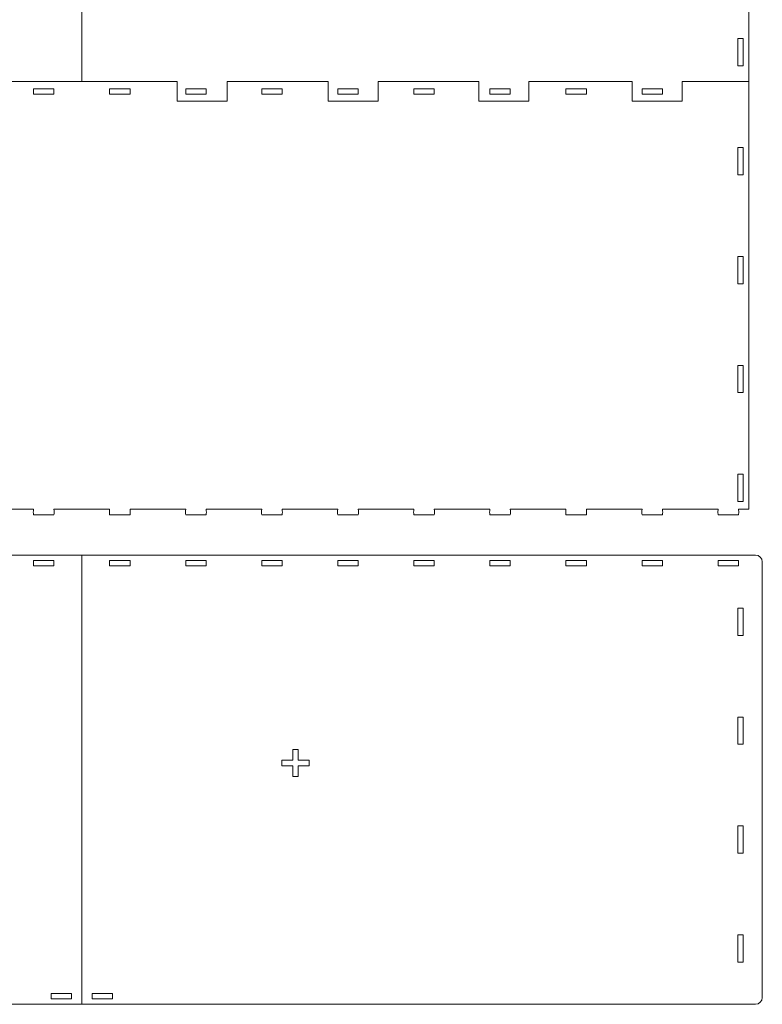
# Model space of a CAD drawing. Header units: centimetres. Extents: x -132 to 124, y -95 to 91.
# Tile 36 of 56: x -17 to 14, y -8 to 32. Entities that reach past the tile are written whole.
import ezdxf

# ---------------------------------------------------------------- set-up
doc = ezdxf.new("R2010")
doc.units = ezdxf.units.CM
doc.header["$MEASUREMENT"] = 0
doc.layers.add('Layer 1', color=7, linetype='Continuous')

msp = doc.modelspace()

# ---------------------------------------------------------------- linework, layer by layer
at = {"layer": 'Layer 1', "lineweight": 15}
for points, knots in [([(-17.33781, 45.74833), (-17.33781, 45.74833), (-18.05783, 45.74833), (-18.05783, 45.74833), (-18.05783, 45.74833), (-18.05783, 45.74833), (-18.05783, 46.5669), (-18.05783, 46.5669), (-18.05783, 46.5669), (-18.05783, 46.5669), (-20.12647, 46.5669), (-20.12647, 46.5669), (-20.12647, 46.5669), (-20.12647, 46.5669), (-20.12647, 45.74833), (-20.12647, 45.74833), (-20.12647, 45.74833), (-20.12647, 45.74833), (-24.30851, 45.74833), (-24.30851, 45.74833), (-24.30851, 45.74833), (-24.30851, 45.74833), (-24.30851, 46.5669), (-24.30851, 46.5669), (-24.30851, 46.5669), (-24.30851, 46.5669), (-26.37716, 46.5669), (-26.37716, 46.5669), (-26.37716, 46.5669), (-26.37716, 46.5669), (-26.37716, 45.74833), (-26.37716, 45.74833), (-26.37716, 45.74833), (-26.37716, 45.74833), (-30.5296, 45.74833), (-30.5296, 45.74833), (-30.5296, 45.74833), (-30.5296, 45.74833), (-30.5296, 46.5669), (-30.5296, 46.5669), (-30.5296, 46.5669), (-30.5296, 46.5669), (-32.59824, 46.5669), (-32.59824, 46.5669), (-32.59824, 46.5669), (-32.59824, 46.5669), (-32.59824, 45.74833), (-32.59824, 45.74833), (-32.59824, 45.74833), (-32.59824, 45.74833), (-36.86961, 45.74833), (-36.86961, 45.74833), (-36.86961, 45.74833), (-36.86961, 45.74833), (-36.86961, 46.5669), (-36.86961, 46.5669), (-36.86961, 46.5669), (-36.86961, 46.5669), (-38.93842, 46.5669), (-38.93842, 46.5669), (-38.93842, 46.5669), (-38.93842, 46.5669), (-38.93842, 45.74833), (-38.93842, 45.74833), (-38.93842, 45.74833), (-38.93842, 45.74833), (-41.68547, 45.74833), (-41.68547, 45.74833), (-41.68547, 45.74833), (-41.68547, 45.74833), (-41.68547, 29.67489), (-41.68547, 29.67489), (-41.68547, 29.67489), (-41.68547, 29.67489), (-38.93842, 29.67489), (-38.93842, 29.67489), (-38.93842, 29.67489), (-38.93842, 29.67489), (-38.93842, 28.85632), (-38.93842, 28.85632), (-38.93842, 28.85632), (-38.93842, 28.85632), (-36.86961, 28.85632), (-36.86961, 28.85632), (-36.86961, 28.85632), (-36.86961, 28.85632), (-36.86961, 29.67489), (-36.86961, 29.67489), (-36.86961, 29.67489), (-36.86961, 29.67489), (-32.59824, 29.67489), (-32.59824, 29.67489), (-32.59824, 29.67489), (-32.59824, 29.67489), (-32.59824, 28.85632), (-32.59824, 28.85632), (-32.59824, 28.85632), (-32.59824, 28.85632), (-30.5296, 28.85632), (-30.5296, 28.85632), (-30.5296, 28.85632), (-30.5296, 28.85632), (-30.5296, 29.67489), (-30.5296, 29.67489), (-30.5296, 29.67489), (-30.5296, 29.67489), (-26.37716, 29.67489), (-26.37716, 29.67489), (-26.37716, 29.67489), (-26.37716, 29.67489), (-26.37716, 28.85632), (-26.37716, 28.85632), (-26.37716, 28.85632), (-26.37716, 28.85632), (-24.30851, 28.85632), (-24.30851, 28.85632), (-24.30851, 28.85632), (-24.30851, 28.85632), (-24.30851, 29.67489), (-24.30851, 29.67489), (-24.30851, 29.67489), (-24.30851, 29.67489), (-20.12647, 29.67489), (-20.12647, 29.67489), (-20.12647, 29.67489), (-20.12647, 29.67489), (-20.12647, 28.85632), (-20.12647, 28.85632), (-20.12647, 28.85632), (-20.12647, 28.85632), (-18.05783, 28.85632), (-18.05783, 28.85632), (-18.05783, 28.85632), (-18.05783, 28.85632), (-18.05783, 29.67489), (-18.05783, 29.67489), (-18.05783, 29.67489), (-18.05783, 29.67489), (-14.12305, 29.67489), (-14.12305, 29.67489), (-14.12305, 29.67489), (-14.12305, 29.67489), (-14.12305, 45.74833), (-14.12305, 45.74833), (-14.12305, 45.74833), (-14.12305, 45.74833), (-17.33781, 45.74833), (-17.33781, 45.74833)], [0, 0, 0, 0, 0.02631579, 0.02631579, 0.02631579, 0.02631579, 0.05263158, 0.05263158, 0.05263158, 0.05263158, 0.07894737, 0.07894737, 0.07894737, 0.07894737, 0.10526316, 0.10526316, 0.10526316, 0.10526316, 0.13157895, 0.13157895, 0.13157895, 0.13157895, 0.15789474, 0.15789474, 0.15789474, 0.15789474, 0.18421053, 0.18421053, 0.18421053, 0.18421053, 0.21052632, 0.21052632, 0.21052632, 0.21052632, 0.23684211, 0.23684211, 0.23684211, 0.23684211, 0.26315789, 0.26315789, 0.26315789, 0.26315789, 0.28947368, 0.28947368, 0.28947368, 0.28947368, 0.31578947, 0.31578947, 0.31578947, 0.31578947, 0.34210526, 0.34210526, 0.34210526, 0.34210526, 0.36842105, 0.36842105, 0.36842105, 0.36842105, 0.39473684, 0.39473684, 0.39473684, 0.39473684, 0.42105263, 0.42105263, 0.42105263, 0.42105263, 0.44736842, 0.44736842, 0.44736842, 0.44736842, 0.47368421, 0.47368421, 0.47368421, 0.47368421, 0.5, 0.5, 0.5, 0.5, 0.52631579, 0.52631579, 0.52631579, 0.52631579, 0.55263158, 0.55263158, 0.55263158, 0.55263158, 0.57894737, 0.57894737, 0.57894737, 0.57894737, 0.60526316, 0.60526316, 0.60526316, 0.60526316, 0.63157895, 0.63157895, 0.63157895, 0.63157895, 0.65789474, 0.65789474, 0.65789474, 0.65789474, 0.68421053, 0.68421053, 0.68421053, 0.68421053, 0.71052632, 0.71052632, 0.71052632, 0.71052632, 0.73684211, 0.73684211, 0.73684211, 0.73684211, 0.76315789, 0.76315789, 0.76315789, 0.76315789, 0.78947368, 0.78947368, 0.78947368, 0.78947368, 0.81578947, 0.81578947, 0.81578947, 0.81578947, 0.84210526, 0.84210526, 0.84210526, 0.84210526, 0.86842105, 0.86842105, 0.86842105, 0.86842105, 0.89473684, 0.89473684, 0.89473684, 0.89473684, 0.92105263, 0.92105263, 0.92105263, 0.92105263, 0.94736842, 0.94736842, 0.94736842, 0.94736842, 1, 1, 1, 1]), ([(-14.12305, 29.67489), (-14.12305, 29.67489), (-14.12305, 45.74833), (-14.12305, 45.74833), (-14.12305, 45.74833), (-14.12305, 45.74833), (-10.18828, 45.74833), (-10.18828, 45.74833), (-10.18828, 45.74833), (-10.18828, 45.74833), (-10.18828, 46.5669), (-10.18828, 46.5669), (-10.18828, 46.5669), (-10.18828, 46.5669), (-8.11963, 46.5669), (-8.11963, 46.5669), (-8.11963, 46.5669), (-8.11963, 46.5669), (-8.11963, 45.74833), (-8.11963, 45.74833), (-8.11963, 45.74833), (-8.11963, 45.74833), (-3.93742, 45.74833), (-3.93742, 45.74833), (-3.93742, 45.74833), (-3.93742, 45.74833), (-3.93742, 46.5669), (-3.93742, 46.5669), (-3.93742, 46.5669), (-3.93742, 46.5669), (-1.86878, 46.5669), (-1.86878, 46.5669), (-1.86878, 46.5669), (-1.86878, 46.5669), (-1.86878, 45.74833), (-1.86878, 45.74833), (-1.86878, 45.74833), (-1.86878, 45.74833), (2.28366, 45.74833), (2.28366, 45.74833), (2.28366, 45.74833), (2.28366, 45.74833), (2.28366, 46.5669), (2.28366, 46.5669), (2.28366, 46.5669), (2.28366, 46.5669), (4.35231, 46.5669), (4.35231, 46.5669), (4.35231, 46.5669), (4.35231, 46.5669), (4.35231, 45.74833), (4.35231, 45.74833), (4.35231, 45.74833), (4.35231, 45.74833), (8.62367, 45.74833), (8.62367, 45.74833), (8.62367, 45.74833), (8.62367, 45.74833), (8.62367, 46.5669), (8.62367, 46.5669), (8.62367, 46.5669), (8.62367, 46.5669), (10.69232, 46.5669), (10.69232, 46.5669), (10.69232, 46.5669), (10.69232, 46.5669), (10.69232, 45.74833), (10.69232, 45.74833), (10.69232, 45.74833), (10.69232, 45.74833), (13.43936, 45.74833), (13.43936, 45.74833), (13.43936, 45.74833), (13.43936, 45.74833), (13.43936, 29.67489), (13.43936, 29.67489), (13.43936, 29.67489), (13.43936, 29.67489), (10.69232, 29.67489), (10.69232, 29.67489), (10.69232, 29.67489), (10.69232, 29.67489), (10.69232, 28.85632), (10.69232, 28.85632), (10.69232, 28.85632), (10.69232, 28.85632), (8.62367, 28.85632), (8.62367, 28.85632), (8.62367, 28.85632), (8.62367, 28.85632), (8.62367, 29.67489), (8.62367, 29.67489), (8.62367, 29.67489), (8.62367, 29.67489), (4.35231, 29.67489), (4.35231, 29.67489), (4.35231, 29.67489), (4.35231, 29.67489), (4.35231, 28.85632), (4.35231, 28.85632), (4.35231, 28.85632), (4.35231, 28.85632), (2.28366, 28.85632), (2.28366, 28.85632), (2.28366, 28.85632), (2.28366, 28.85632), (2.28366, 29.67489), (2.28366, 29.67489), (2.28366, 29.67489), (2.28366, 29.67489), (-1.86878, 29.67489), (-1.86878, 29.67489), (-1.86878, 29.67489), (-1.86878, 29.67489), (-1.86878, 28.85632), (-1.86878, 28.85632), (-1.86878, 28.85632), (-1.86878, 28.85632), (-3.93742, 28.85632), (-3.93742, 28.85632), (-3.93742, 28.85632), (-3.93742, 28.85632), (-3.93742, 29.67489), (-3.93742, 29.67489), (-3.93742, 29.67489), (-3.93742, 29.67489), (-8.11963, 29.67489), (-8.11963, 29.67489), (-8.11963, 29.67489), (-8.11963, 29.67489), (-8.11963, 28.85632), (-8.11963, 28.85632), (-8.11963, 28.85632), (-8.11963, 28.85632), (-10.18828, 28.85632), (-10.18828, 28.85632), (-10.18828, 28.85632), (-10.18828, 28.85632), (-10.18828, 29.67489), (-10.18828, 29.67489), (-10.18828, 29.67489), (-10.18828, 29.67489), (-14.12305, 29.67489), (-14.12305, 29.67489)], [0, 0, 0, 0, 0.02702703, 0.02702703, 0.02702703, 0.02702703, 0.05405405, 0.05405405, 0.05405405, 0.05405405, 0.08108108, 0.08108108, 0.08108108, 0.08108108, 0.10810811, 0.10810811, 0.10810811, 0.10810811, 0.13513514, 0.13513514, 0.13513514, 0.13513514, 0.16216216, 0.16216216, 0.16216216, 0.16216216, 0.18918919, 0.18918919, 0.18918919, 0.18918919, 0.21621622, 0.21621622, 0.21621622, 0.21621622, 0.24324324, 0.24324324, 0.24324324, 0.24324324, 0.27027027, 0.27027027, 0.27027027, 0.27027027, 0.2972973, 0.2972973, 0.2972973, 0.2972973, 0.32432432, 0.32432432, 0.32432432, 0.32432432, 0.35135135, 0.35135135, 0.35135135, 0.35135135, 0.37837838, 0.37837838, 0.37837838, 0.37837838, 0.40540541, 0.40540541, 0.40540541, 0.40540541, 0.43243243, 0.43243243, 0.43243243, 0.43243243, 0.45945946, 0.45945946, 0.45945946, 0.45945946, 0.48648649, 0.48648649, 0.48648649, 0.48648649, 0.51351351, 0.51351351, 0.51351351, 0.51351351, 0.54054054, 0.54054054, 0.54054054, 0.54054054, 0.56756757, 0.56756757, 0.56756757, 0.56756757, 0.59459459, 0.59459459, 0.59459459, 0.59459459, 0.62162162, 0.62162162, 0.62162162, 0.62162162, 0.64864865, 0.64864865, 0.64864865, 0.64864865, 0.67567568, 0.67567568, 0.67567568, 0.67567568, 0.7027027, 0.7027027, 0.7027027, 0.7027027, 0.72972973, 0.72972973, 0.72972973, 0.72972973, 0.75675676, 0.75675676, 0.75675676, 0.75675676, 0.78378378, 0.78378378, 0.78378378, 0.78378378, 0.81081081, 0.81081081, 0.81081081, 0.81081081, 0.83783784, 0.83783784, 0.83783784, 0.83783784, 0.86486486, 0.86486486, 0.86486486, 0.86486486, 0.89189189, 0.89189189, 0.89189189, 0.89189189, 0.91891892, 0.91891892, 0.91891892, 0.91891892, 0.94594595, 0.94594595, 0.94594595, 0.94594595, 1, 1, 1, 1]), ([(12.98942, 30.31551), (12.98942, 30.31551), (13.21442, 30.31551), (13.21442, 30.31551), (13.21442, 30.31551), (13.21442, 30.31551), (13.21442, 31.44054), (13.21442, 31.44054), (13.21442, 31.44054), (13.21442, 31.44054), (12.98942, 31.44054), (12.98942, 31.44054), (12.98942, 31.44054), (12.98942, 31.44054), (12.98942, 30.31551), (12.98942, 30.31551)], [0, 0, 0, 0, 0.2, 0.2, 0.2, 0.2, 0.4, 0.4, 0.4, 0.4, 0.6, 0.6, 0.6, 0.6, 1, 1, 1, 1]), ([(13.43936, 29.67489), (13.43936, 29.67489), (10.69232, 29.67489), (10.69232, 29.67489), (10.69232, 29.67489), (10.69232, 29.67489), (10.69232, 28.85632), (10.69232, 28.85632), (10.69232, 28.85632), (10.69232, 28.85632), (8.62367, 28.85632), (8.62367, 28.85632), (8.62367, 28.85632), (8.62367, 28.85632), (8.62367, 29.67489), (8.62367, 29.67489), (8.62367, 29.67489), (8.62367, 29.67489), (4.35231, 29.67489), (4.35231, 29.67489), (4.35231, 29.67489), (4.35231, 29.67489), (4.35231, 28.85632), (4.35231, 28.85632), (4.35231, 28.85632), (4.35231, 28.85632), (2.28366, 28.85632), (2.28366, 28.85632), (2.28366, 28.85632), (2.28366, 28.85632), (2.28366, 29.67489), (2.28366, 29.67489), (2.28366, 29.67489), (2.28366, 29.67489), (-1.86878, 29.67489), (-1.86878, 29.67489), (-1.86878, 29.67489), (-1.86878, 29.67489), (-1.86878, 28.85632), (-1.86878, 28.85632), (-1.86878, 28.85632), (-1.86878, 28.85632), (-3.93742, 28.85632), (-3.93742, 28.85632), (-3.93742, 28.85632), (-3.93742, 28.85632), (-3.93742, 29.67489), (-3.93742, 29.67489), (-3.93742, 29.67489), (-3.93742, 29.67489), (-8.11963, 29.67489), (-8.11963, 29.67489), (-8.11963, 29.67489), (-8.11963, 29.67489), (-8.11963, 28.85632), (-8.11963, 28.85632), (-8.11963, 28.85632), (-8.11963, 28.85632), (-10.18828, 28.85632), (-10.18828, 28.85632), (-10.18828, 28.85632), (-10.18828, 28.85632), (-10.18828, 29.67489), (-10.18828, 29.67489), (-10.18828, 29.67489), (-10.18828, 29.67489), (-17.33781, 29.67489), (-17.33781, 29.67489), (-17.33781, 29.67489), (-17.33781, 29.67489), (-17.33781, 11.99182), (-17.33781, 11.99182), (-17.33781, 11.99182), (-17.33781, 11.99182), (-16.11647, 11.99182), (-16.11647, 11.99182)], [0, 0, 0, 0, 0.05, 0.05, 0.05, 0.05, 0.1, 0.1, 0.1, 0.1, 0.15, 0.15, 0.15, 0.15, 0.2, 0.2, 0.2, 0.2, 0.25, 0.25, 0.25, 0.25, 0.3, 0.3, 0.3, 0.3, 0.35, 0.35, 0.35, 0.35, 0.4, 0.4, 0.4, 0.4, 0.45, 0.45, 0.45, 0.45, 0.5, 0.5, 0.5, 0.5, 0.55, 0.55, 0.55, 0.55, 0.6, 0.6, 0.6, 0.6, 0.65, 0.65, 0.65, 0.65, 0.7, 0.7, 0.7, 0.7, 0.75, 0.75, 0.75, 0.75, 0.8, 0.8, 0.8, 0.8, 0.85, 0.85, 0.85, 0.85, 0.9, 0.9, 0.9, 0.9, 1, 1, 1, 1]), ([(-16.11647, 29.37295), (-15.83526, 29.37295), (-15.55404, 29.37295), (-15.27282, 29.37295), (-15.27282, 29.37295), (-15.27282, 29.29808), (-15.27282, 29.22303), (-15.27282, 29.14798), (-15.27282, 29.14798), (-15.55404, 29.14798), (-15.83526, 29.14798), (-16.11647, 29.14798), (-16.11647, 29.14798), (-16.11647, 29.22303), (-16.11647, 29.29808), (-16.11647, 29.37295)], [0, 0, 0, 0, 0.2, 0.2, 0.2, 0.2, 0.4, 0.4, 0.4, 0.4, 0.6, 0.6, 0.6, 0.6, 1, 1, 1, 1]), ([(-12.97328, 29.37295), (-12.69207, 29.37295), (-12.41068, 29.37295), (-12.12946, 29.37295), (-12.12946, 29.37295), (-12.12946, 29.29808), (-12.12946, 29.22303), (-12.12946, 29.14798), (-12.12946, 29.14798), (-12.41068, 29.14798), (-12.69207, 29.14798), (-12.97328, 29.14798), (-12.97328, 29.14798), (-12.97328, 29.22303), (-12.97328, 29.29808), (-12.97328, 29.37295)], [0, 0, 0, 0, 0.2, 0.2, 0.2, 0.2, 0.4, 0.4, 0.4, 0.4, 0.6, 0.6, 0.6, 0.6, 1, 1, 1, 1]), ([(-9.82975, 29.37295), (-9.54853, 29.37295), (-9.26731, 29.37295), (-8.9861, 29.37295), (-8.9861, 29.37295), (-8.9861, 29.29808), (-8.9861, 29.22303), (-8.9861, 29.14798), (-8.9861, 29.14798), (-9.26731, 29.14798), (-9.54853, 29.14798), (-9.82975, 29.14798), (-9.82975, 29.14798), (-9.82975, 29.22303), (-9.82975, 29.29808), (-9.82975, 29.37295)], [0, 0, 0, 0, 0.2, 0.2, 0.2, 0.2, 0.4, 0.4, 0.4, 0.4, 0.6, 0.6, 0.6, 0.6, 1, 1, 1, 1]), ([(-6.68656, 29.37295), (-6.40517, 29.37295), (-6.12395, 29.37295), (-5.84273, 29.37295), (-5.84273, 29.37295), (-5.84273, 29.29808), (-5.84273, 29.22303), (-5.84273, 29.14798), (-5.84273, 29.14798), (-6.12395, 29.14798), (-6.40517, 29.14798), (-6.68656, 29.14798), (-6.68656, 29.14798), (-6.68656, 29.22303), (-6.68656, 29.29808), (-6.68656, 29.37295)], [0, 0, 0, 0, 0.2, 0.2, 0.2, 0.2, 0.4, 0.4, 0.4, 0.4, 0.6, 0.6, 0.6, 0.6, 1, 1, 1, 1]), ([(-3.54302, 29.37295), (-3.2618, 29.37295), (-2.98058, 29.37295), (-2.69919, 29.37295), (-2.69919, 29.37295), (-2.69919, 29.29808), (-2.69919, 29.22303), (-2.69919, 29.14798), (-2.69919, 29.14798), (-2.98058, 29.14798), (-3.2618, 29.14798), (-3.54302, 29.14798), (-3.54302, 29.14798), (-3.54302, 29.22303), (-3.54302, 29.29808), (-3.54302, 29.37295)], [0, 0, 0, 0, 0.2, 0.2, 0.2, 0.2, 0.4, 0.4, 0.4, 0.4, 0.6, 0.6, 0.6, 0.6, 1, 1, 1, 1]), ([(-0.39965, 29.37295), (-0.11844, 29.37295), (0.16278, 29.37295), (0.444, 29.37295), (0.444, 29.37295), (0.444, 29.29808), (0.444, 29.22303), (0.444, 29.14798), (0.444, 29.14798), (0.16278, 29.14798), (-0.11844, 29.14798), (-0.39965, 29.14798), (-0.39965, 29.14798), (-0.39965, 29.22303), (-0.39965, 29.29808), (-0.39965, 29.37295)], [0, 0, 0, 0, 0.2, 0.2, 0.2, 0.2, 0.4, 0.4, 0.4, 0.4, 0.6, 0.6, 0.6, 0.6, 1, 1, 1, 1]), ([(2.74371, 29.37295), (3.02493, 29.37295), (3.30614, 29.37295), (3.58736, 29.37295), (3.58736, 29.37295), (3.58736, 29.29808), (3.58736, 29.22303), (3.58736, 29.14798), (3.58736, 29.14798), (3.30614, 29.14798), (3.02493, 29.14798), (2.74371, 29.14798), (2.74371, 29.14798), (2.74371, 29.22303), (2.74371, 29.29808), (2.74371, 29.37295)], [0, 0, 0, 0, 0.2, 0.2, 0.2, 0.2, 0.4, 0.4, 0.4, 0.4, 0.6, 0.6, 0.6, 0.6, 1, 1, 1, 1]), ([(5.88707, 29.37295), (6.16846, 29.37295), (6.44968, 29.37295), (6.7309, 29.37295), (6.7309, 29.37295), (6.7309, 29.29808), (6.7309, 29.22303), (6.7309, 29.14798), (6.7309, 29.14798), (6.44968, 29.14798), (6.16846, 29.14798), (5.88707, 29.14798), (5.88707, 29.14798), (5.88707, 29.22303), (5.88707, 29.29808), (5.88707, 29.37295)], [0, 0, 0, 0, 0.2, 0.2, 0.2, 0.2, 0.4, 0.4, 0.4, 0.4, 0.6, 0.6, 0.6, 0.6, 1, 1, 1, 1]), ([(9.03044, 29.37295), (9.31165, 29.37295), (9.59305, 29.37295), (9.87426, 29.37295), (9.87426, 29.37295), (9.87426, 29.29808), (9.87426, 29.22303), (9.87426, 29.14798), (9.87426, 29.14798), (9.59305, 29.14798), (9.31165, 29.14798), (9.03044, 29.14798), (9.03044, 29.14798), (9.03044, 29.22303), (9.03044, 29.29808), (9.03044, 29.37295)], [0, 0, 0, 0, 0.2, 0.2, 0.2, 0.2, 0.4, 0.4, 0.4, 0.4, 0.6, 0.6, 0.6, 0.6, 1, 1, 1, 1]), ([(9.87426, 11.99182), (9.87426, 11.99182), (12.1738, 11.99182), (12.1738, 11.99182), (12.1738, 11.99182), (12.1738, 11.99182), (12.16266, 11.87933), (12.16266, 11.87933), (12.16266, 11.87933), (12.16266, 11.87933), (12.1738, 11.76667), (12.1738, 11.76667), (12.1738, 11.76667), (12.1738, 11.76667), (13.01763, 11.76667), (13.01763, 11.76667), (13.01763, 11.76667), (13.01763, 11.76667), (13.02877, 11.87933), (13.02877, 11.87933), (13.02877, 11.87933), (13.02877, 11.87933), (13.01763, 11.99182), (13.01763, 11.99182), (13.01763, 11.99182), (13.01763, 11.99182), (13.43936, 11.99182), (13.43936, 11.99182), (13.43936, 11.99182), (13.43936, 11.99182), (13.43936, 29.67489), (13.43936, 29.67489)], [0, 0, 0, 0, 0.11111111, 0.11111111, 0.11111111, 0.11111111, 0.22222222, 0.22222222, 0.22222222, 0.22222222, 0.33333333, 0.33333333, 0.33333333, 0.33333333, 0.44444444, 0.44444444, 0.44444444, 0.44444444, 0.55555556, 0.55555556, 0.55555556, 0.55555556, 0.66666667, 0.66666667, 0.66666667, 0.66666667, 0.77777778, 0.77777778, 0.77777778, 0.77777778, 1, 1, 1, 1]), ([(12.98942, 25.81551), (12.98942, 25.81551), (13.21442, 25.81551), (13.21442, 25.81551), (13.21442, 25.81551), (13.21442, 25.81551), (13.21442, 26.94048), (13.21442, 26.94048), (13.21442, 26.94048), (13.21442, 26.94048), (12.98942, 26.94048), (12.98942, 26.94048), (12.98942, 26.94048), (12.98942, 26.94048), (12.98942, 25.81551), (12.98942, 25.81551)], [0, 0, 0, 0, 0.2, 0.2, 0.2, 0.2, 0.4, 0.4, 0.4, 0.4, 0.6, 0.6, 0.6, 0.6, 1, 1, 1, 1]), ([(12.98942, 21.31552), (12.98942, 21.31552), (13.21442, 21.31552), (13.21442, 21.31552), (13.21442, 21.31552), (13.21442, 21.31552), (13.21442, 22.44048), (13.21442, 22.44048), (13.21442, 22.44048), (13.21442, 22.44048), (12.98942, 22.44048), (12.98942, 22.44048), (12.98942, 22.44048), (12.98942, 22.44048), (12.98942, 21.31552), (12.98942, 21.31552)], [0, 0, 0, 0, 0.2, 0.2, 0.2, 0.2, 0.4, 0.4, 0.4, 0.4, 0.6, 0.6, 0.6, 0.6, 1, 1, 1, 1]), ([(12.98942, 16.81534), (12.98942, 16.81534), (13.21442, 16.81534), (13.21442, 16.81534), (13.21442, 16.81534), (13.21442, 16.81534), (13.21442, 17.94044), (13.21442, 17.94044), (13.21442, 17.94044), (13.21442, 17.94044), (12.98942, 17.94044), (12.98942, 17.94044), (12.98942, 17.94044), (12.98942, 17.94044), (12.98942, 16.81534), (12.98942, 16.81534)], [0, 0, 0, 0, 0.2, 0.2, 0.2, 0.2, 0.4, 0.4, 0.4, 0.4, 0.6, 0.6, 0.6, 0.6, 1, 1, 1, 1]), ([(12.98942, 12.31552), (12.98942, 12.31552), (13.21442, 12.31552), (13.21442, 12.31552), (13.21442, 12.31552), (13.21442, 12.31552), (13.21442, 13.44055), (13.21442, 13.44055), (13.21442, 13.44055), (13.21442, 13.44055), (12.98942, 13.44055), (12.98942, 13.44055), (12.98942, 13.44055), (12.98942, 13.44055), (12.98942, 12.31552), (12.98942, 12.31552)], [0, 0, 0, 0, 0.2, 0.2, 0.2, 0.2, 0.4, 0.4, 0.4, 0.4, 0.6, 0.6, 0.6, 0.6, 1, 1, 1, 1]), ([(-16.11647, 11.99182), (-16.12031, 11.9542), (-16.12414, 11.91677), (-16.12797, 11.87933), (-16.12797, 11.87933), (-16.12414, 11.84172), (-16.12031, 11.80428), (-16.11647, 11.76667), (-16.11647, 11.76667), (-15.97595, 11.76667), (-15.83526, 11.76667), (-15.69474, 11.76667), (-15.69474, 11.76667), (-15.55404, 11.76667), (-15.41352, 11.76667), (-15.27282, 11.76667), (-15.27282, 11.76667), (-15.26917, 11.80428), (-15.26534, 11.84172), (-15.26168, 11.87933), (-15.26168, 11.87933), (-15.26534, 11.91677), (-15.26917, 11.9542), (-15.27282, 11.99182)], [0, 0, 0, 0, 0.14285714, 0.14285714, 0.14285714, 0.14285714, 0.28571429, 0.28571429, 0.28571429, 0.28571429, 0.42857143, 0.42857143, 0.42857143, 0.42857143, 0.57142857, 0.57142857, 0.57142857, 0.57142857, 0.71428571, 0.71428571, 0.71428571, 0.71428571, 1, 1, 1, 1]), ([(-12.97328, 11.99182), (-12.97694, 11.9542), (-12.98077, 11.91677), (-12.98443, 11.87933), (-12.98443, 11.87933), (-12.98077, 11.84172), (-12.97694, 11.80428), (-12.97328, 11.76667), (-12.97328, 11.76667), (-12.83259, 11.76667), (-12.69207, 11.76667), (-12.55137, 11.76667), (-12.55137, 11.76667), (-12.41068, 11.76667), (-12.26998, 11.76667), (-12.12946, 11.76667), (-12.12946, 11.76667), (-12.1258, 11.80428), (-12.12197, 11.84172), (-12.11814, 11.87933), (-12.11814, 11.87933), (-12.12197, 11.91677), (-12.1258, 11.9542), (-12.12946, 11.99182)], [0, 0, 0, 0, 0.14285714, 0.14285714, 0.14285714, 0.14285714, 0.28571429, 0.28571429, 0.28571429, 0.28571429, 0.42857143, 0.42857143, 0.42857143, 0.42857143, 0.57142857, 0.57142857, 0.57142857, 0.57142857, 0.71428571, 0.71428571, 0.71428571, 0.71428571, 1, 1, 1, 1]), ([(-9.82975, 11.99182), (-9.83358, 11.9542), (-9.83741, 11.91677), (-9.84106, 11.87933), (-9.84106, 11.87933), (-9.83741, 11.84172), (-9.83358, 11.80428), (-9.82975, 11.76667), (-9.82975, 11.76667), (-9.68923, 11.76667), (-9.54853, 11.76667), (-9.40801, 11.76667), (-9.40801, 11.76667), (-9.26731, 11.76667), (-9.12679, 11.76667), (-8.9861, 11.76667), (-8.9861, 11.76667), (-8.98226, 11.80428), (-8.97861, 11.84172), (-8.97495, 11.87933), (-8.97495, 11.87933), (-8.97861, 11.91677), (-8.98226, 11.9542), (-8.9861, 11.99182)], [0, 0, 0, 0, 0.14285714, 0.14285714, 0.14285714, 0.14285714, 0.28571429, 0.28571429, 0.28571429, 0.28571429, 0.42857143, 0.42857143, 0.42857143, 0.42857143, 0.57142857, 0.57142857, 0.57142857, 0.57142857, 0.71428571, 0.71428571, 0.71428571, 0.71428571, 1, 1, 1, 1]), ([(-6.68656, 11.99182), (-6.69021, 11.9542), (-6.69387, 11.91677), (-6.6977, 11.87933), (-6.6977, 11.87933), (-6.69387, 11.84172), (-6.69021, 11.80428), (-6.68656, 11.76667), (-6.68656, 11.76667), (-6.54586, 11.76667), (-6.40517, 11.76667), (-6.26447, 11.76667), (-6.26447, 11.76667), (-6.12395, 11.76667), (-5.98325, 11.76667), (-5.84273, 11.76667), (-5.84273, 11.76667), (-5.8389, 11.80428), (-5.83507, 11.84172), (-5.83141, 11.87933), (-5.83141, 11.87933), (-5.83507, 11.91677), (-5.8389, 11.9542), (-5.84273, 11.99182)], [0, 0, 0, 0, 0.14285714, 0.14285714, 0.14285714, 0.14285714, 0.28571429, 0.28571429, 0.28571429, 0.28571429, 0.42857143, 0.42857143, 0.42857143, 0.42857143, 0.57142857, 0.57142857, 0.57142857, 0.57142857, 0.71428571, 0.71428571, 0.71428571, 0.71428571, 1, 1, 1, 1]), ([(-3.54302, 11.99182), (-3.54685, 11.9542), (-3.55051, 11.91677), (-3.55434, 11.87933), (-3.55434, 11.87933), (-3.55051, 11.84172), (-3.54685, 11.80428), (-3.54302, 11.76667), (-3.54302, 11.76667), (-3.4025, 11.76667), (-3.2618, 11.76667), (-3.12128, 11.76667), (-3.12128, 11.76667), (-2.98058, 11.76667), (-2.83989, 11.76667), (-2.69919, 11.76667), (-2.69919, 11.76667), (-2.69554, 11.80428), (-2.69188, 11.84172), (-2.68805, 11.87933), (-2.68805, 11.87933), (-2.69188, 11.91677), (-2.69554, 11.9542), (-2.69919, 11.99182)], [0, 0, 0, 0, 0.14285714, 0.14285714, 0.14285714, 0.14285714, 0.28571429, 0.28571429, 0.28571429, 0.28571429, 0.42857143, 0.42857143, 0.42857143, 0.42857143, 0.57142857, 0.57142857, 0.57142857, 0.57142857, 0.71428571, 0.71428571, 0.71428571, 0.71428571, 1, 1, 1, 1]), ([(-0.39965, 11.99182), (-0.40349, 11.9542), (-0.40732, 11.91677), (-0.41097, 11.87933), (-0.41097, 11.87933), (-0.40732, 11.84172), (-0.40349, 11.80428), (-0.39965, 11.76667), (-0.39965, 11.76667), (-0.25896, 11.76667), (-0.11844, 11.76667), (0.02208, 11.76667), (0.02208, 11.76667), (0.16278, 11.76667), (0.30348, 11.76667), (0.444, 11.76667), (0.444, 11.76667), (0.44783, 11.80428), (0.45166, 11.84172), (0.45531, 11.87933), (0.45531, 11.87933), (0.45166, 11.91677), (0.44783, 11.9542), (0.444, 11.99182)], [0, 0, 0, 0, 0.14285714, 0.14285714, 0.14285714, 0.14285714, 0.28571429, 0.28571429, 0.28571429, 0.28571429, 0.42857143, 0.42857143, 0.42857143, 0.42857143, 0.57142857, 0.57142857, 0.57142857, 0.57142857, 0.71428571, 0.71428571, 0.71428571, 0.71428571, 1, 1, 1, 1]), ([(2.74371, 11.99182), (2.73988, 11.9542), (2.73622, 11.91677), (2.73239, 11.87933), (2.73239, 11.87933), (2.73622, 11.84172), (2.73988, 11.80428), (2.74371, 11.76667), (2.74371, 11.76667), (2.8844, 11.76667), (3.02493, 11.76667), (3.16562, 11.76667), (3.16562, 11.76667), (3.30614, 11.76667), (3.44684, 11.76667), (3.58736, 11.76667), (3.58736, 11.76667), (3.59119, 11.80428), (3.59485, 11.84172), (3.59868, 11.87933), (3.59868, 11.87933), (3.59485, 11.91677), (3.59119, 11.9542), (3.58736, 11.99182)], [0, 0, 0, 0, 0.14285714, 0.14285714, 0.14285714, 0.14285714, 0.28571429, 0.28571429, 0.28571429, 0.28571429, 0.42857143, 0.42857143, 0.42857143, 0.42857143, 0.57142857, 0.57142857, 0.57142857, 0.57142857, 0.71428571, 0.71428571, 0.71428571, 0.71428571, 1, 1, 1, 1]), ([(5.88707, 11.99182), (5.88324, 11.9542), (5.87959, 11.91677), (5.87575, 11.87933), (5.87575, 11.87933), (5.87959, 11.84172), (5.88324, 11.80428), (5.88707, 11.76667), (5.88707, 11.76667), (6.02777, 11.76667), (6.16846, 11.76667), (6.30899, 11.76667), (6.30899, 11.76667), (6.44968, 11.76667), (6.5902, 11.76667), (6.7309, 11.76667), (6.7309, 11.76667), (6.73456, 11.80428), (6.73839, 11.84172), (6.74204, 11.87933), (6.74204, 11.87933), (6.73839, 11.91677), (6.73456, 11.9542), (6.7309, 11.99182)], [0, 0, 0, 0, 0.14285714, 0.14285714, 0.14285714, 0.14285714, 0.28571429, 0.28571429, 0.28571429, 0.28571429, 0.42857143, 0.42857143, 0.42857143, 0.42857143, 0.57142857, 0.57142857, 0.57142857, 0.57142857, 0.71428571, 0.71428571, 0.71428571, 0.71428571, 1, 1, 1, 1]), ([(9.03044, 11.99182), (9.02678, 11.9542), (9.02295, 11.91677), (9.01929, 11.87933), (9.01929, 11.87933), (9.02295, 11.84172), (9.02678, 11.80428), (9.03044, 11.76667), (9.03044, 11.76667), (9.17113, 11.76667), (9.31165, 11.76667), (9.45235, 11.76667), (9.45235, 11.76667), (9.59305, 11.76667), (9.73357, 11.76667), (9.87426, 11.76667), (9.87426, 11.76667), (9.87792, 11.80428), (9.88175, 11.84172), (9.88558, 11.87933), (9.88558, 11.87933), (9.88175, 11.91677), (9.87792, 11.9542), (9.87426, 11.99182)], [0, 0, 0, 0, 0.14285714, 0.14285714, 0.14285714, 0.14285714, 0.28571429, 0.28571429, 0.28571429, 0.28571429, 0.42857143, 0.42857143, 0.42857143, 0.42857143, 0.57142857, 0.57142857, 0.57142857, 0.57142857, 0.71428571, 0.71428571, 0.71428571, 0.71428571, 1, 1, 1, 1]), ([(-14.12305, -8.46024), (-14.12305, -8.46024), (-14.12305, 10.10218), (-14.12305, 10.10218), (-14.12305, 10.10218), (-14.12305, 10.10218), (-41.96669, 10.10218), (-41.96669, 10.10218)], [0, 0, 0, 0, 0.33333333, 0.33333333, 0.33333333, 0.33333333, 1, 1, 1, 1]), ([(-16.11647, 9.87703), (-15.83526, 9.87703), (-15.55404, 9.87703), (-15.27282, 9.87703), (-15.27282, 9.87703), (-15.27282, 9.80215), (-15.27282, 9.72728), (-15.27282, 9.65205), (-15.27282, 9.65205), (-15.55404, 9.65205), (-15.83526, 9.65205), (-16.11647, 9.65205), (-16.11647, 9.65205), (-16.11647, 9.72728), (-16.11647, 9.80215), (-16.11647, 9.87703)], [0, 0, 0, 0, 0.2, 0.2, 0.2, 0.2, 0.4, 0.4, 0.4, 0.4, 0.6, 0.6, 0.6, 0.6, 1, 1, 1, 1]), ([(13.72076, -8.46024), (13.72076, -8.46024), (-14.12305, -8.46024), (-14.12305, -8.46024), (-14.12305, -8.46024), (-14.12305, -8.46024), (-14.12305, 10.10218), (-14.12305, 10.10218)], [0, 0, 0, 0, 0.33333333, 0.33333333, 0.33333333, 0.33333333, 1, 1, 1, 1]), ([(-12.97328, 9.87703), (-12.69207, 9.87703), (-12.41068, 9.87703), (-12.12946, 9.87703), (-12.12946, 9.87703), (-12.12946, 9.80215), (-12.12946, 9.72728), (-12.12946, 9.65205), (-12.12946, 9.65205), (-12.41068, 9.65205), (-12.69207, 9.65205), (-12.97328, 9.65205), (-12.97328, 9.65205), (-12.97328, 9.72728), (-12.97328, 9.80215), (-12.97328, 9.87703)], [0, 0, 0, 0, 0.2, 0.2, 0.2, 0.2, 0.4, 0.4, 0.4, 0.4, 0.6, 0.6, 0.6, 0.6, 1, 1, 1, 1]), ([(-9.82975, 9.87703), (-9.54853, 9.87703), (-9.26731, 9.87703), (-8.9861, 9.87703), (-8.9861, 9.87703), (-8.9861, 9.80215), (-8.9861, 9.72728), (-8.9861, 9.65205), (-8.9861, 9.65205), (-9.26731, 9.65205), (-9.54853, 9.65205), (-9.82975, 9.65205), (-9.82975, 9.65205), (-9.82975, 9.72728), (-9.82975, 9.80215), (-9.82975, 9.87703)], [0, 0, 0, 0, 0.2, 0.2, 0.2, 0.2, 0.4, 0.4, 0.4, 0.4, 0.6, 0.6, 0.6, 0.6, 1, 1, 1, 1]), ([(-6.68656, 9.87703), (-6.40517, 9.87703), (-6.12395, 9.87703), (-5.84273, 9.87703), (-5.84273, 9.87703), (-5.84273, 9.80215), (-5.84273, 9.72728), (-5.84273, 9.65205), (-5.84273, 9.65205), (-6.12395, 9.65205), (-6.40517, 9.65205), (-6.68656, 9.65205), (-6.68656, 9.65205), (-6.68656, 9.72728), (-6.68656, 9.80215), (-6.68656, 9.87703)], [0, 0, 0, 0, 0.2, 0.2, 0.2, 0.2, 0.4, 0.4, 0.4, 0.4, 0.6, 0.6, 0.6, 0.6, 1, 1, 1, 1]), ([(-3.54302, 9.87703), (-3.2618, 9.87703), (-2.98058, 9.87703), (-2.69919, 9.87703), (-2.69919, 9.87703), (-2.69919, 9.80215), (-2.69919, 9.72728), (-2.69919, 9.65205), (-2.69919, 9.65205), (-2.98058, 9.65205), (-3.2618, 9.65205), (-3.54302, 9.65205), (-3.54302, 9.65205), (-3.54302, 9.72728), (-3.54302, 9.80215), (-3.54302, 9.87703)], [0, 0, 0, 0, 0.2, 0.2, 0.2, 0.2, 0.4, 0.4, 0.4, 0.4, 0.6, 0.6, 0.6, 0.6, 1, 1, 1, 1]), ([(-0.39965, 9.87703), (-0.11844, 9.87703), (0.16278, 9.87703), (0.444, 9.87703), (0.444, 9.87703), (0.444, 9.80215), (0.444, 9.72728), (0.444, 9.65205), (0.444, 9.65205), (0.16278, 9.65205), (-0.11844, 9.65205), (-0.39965, 9.65205), (-0.39965, 9.65205), (-0.39965, 9.72728), (-0.39965, 9.80215), (-0.39965, 9.87703)], [0, 0, 0, 0, 0.2, 0.2, 0.2, 0.2, 0.4, 0.4, 0.4, 0.4, 0.6, 0.6, 0.6, 0.6, 1, 1, 1, 1]), ([(2.74371, 9.87703), (3.02493, 9.87703), (3.30614, 9.87703), (3.58736, 9.87703), (3.58736, 9.87703), (3.58736, 9.80215), (3.58736, 9.72728), (3.58736, 9.65205), (3.58736, 9.65205), (3.30614, 9.65205), (3.02493, 9.65205), (2.74371, 9.65205), (2.74371, 9.65205), (2.74371, 9.72728), (2.74371, 9.80215), (2.74371, 9.87703)], [0, 0, 0, 0, 0.2, 0.2, 0.2, 0.2, 0.4, 0.4, 0.4, 0.4, 0.6, 0.6, 0.6, 0.6, 1, 1, 1, 1]), ([(5.88707, 9.87703), (6.16846, 9.87703), (6.44968, 9.87703), (6.7309, 9.87703), (6.7309, 9.87703), (6.7309, 9.80215), (6.7309, 9.72728), (6.7309, 9.65205), (6.7309, 9.65205), (6.44968, 9.65205), (6.16846, 9.65205), (5.88707, 9.65205), (5.88707, 9.65205), (5.88707, 9.72728), (5.88707, 9.80215), (5.88707, 9.87703)], [0, 0, 0, 0, 0.2, 0.2, 0.2, 0.2, 0.4, 0.4, 0.4, 0.4, 0.6, 0.6, 0.6, 0.6, 1, 1, 1, 1]), ([(9.03044, 9.87703), (9.31165, 9.87703), (9.59305, 9.87703), (9.87426, 9.87703), (9.87426, 9.87703), (9.87426, 9.80215), (9.87426, 9.72728), (9.87426, 9.65205), (9.87426, 9.65205), (9.59305, 9.65205), (9.31165, 9.65205), (9.03044, 9.65205), (9.03044, 9.65205), (9.03044, 9.72728), (9.03044, 9.80215), (9.03044, 9.87703)], [0, 0, 0, 0, 0.2, 0.2, 0.2, 0.2, 0.4, 0.4, 0.4, 0.4, 0.6, 0.6, 0.6, 0.6, 1, 1, 1, 1]), ([(12.1738, 9.65205), (12.1738, 9.65205), (13.01757, 9.65205), (13.01757, 9.65205), (13.01757, 9.65205), (13.01757, 9.65205), (13.01757, 9.87706), (13.01757, 9.87706), (13.01757, 9.87706), (13.01757, 9.87706), (12.1738, 9.87706), (12.1738, 9.87706), (12.1738, 9.87706), (12.1738, 9.87706), (12.1738, 9.65205), (12.1738, 9.65205)], [0, 0, 0, 0, 0.2, 0.2, 0.2, 0.2, 0.4, 0.4, 0.4, 0.4, 0.6, 0.6, 0.6, 0.6, 1, 1, 1, 1]), ([(12.98942, 6.78348), (12.98942, 6.78348), (13.21442, 6.78348), (13.21442, 6.78348), (13.21442, 6.78348), (13.21442, 6.78348), (13.21442, 7.90836), (13.21442, 7.90836), (13.21442, 7.90836), (13.21442, 7.90836), (12.98942, 7.90836), (12.98942, 7.90836), (12.98942, 7.90836), (12.98942, 7.90836), (12.98942, 6.78348), (12.98942, 6.78348)], [0, 0, 0, 0, 0.2, 0.2, 0.2, 0.2, 0.4, 0.4, 0.4, 0.4, 0.6, 0.6, 0.6, 0.6, 1, 1, 1, 1]), ([(12.98942, 2.28348), (12.98942, 2.28348), (13.21442, 2.28348), (13.21442, 2.28348), (13.21442, 2.28348), (13.21442, 2.28348), (13.21442, 3.40837), (13.21442, 3.40837), (13.21442, 3.40837), (13.21442, 3.40837), (12.98942, 3.40837), (12.98942, 3.40837), (12.98942, 3.40837), (12.98942, 3.40837), (12.98942, 2.28348), (12.98942, 2.28348)], [0, 0, 0, 0, 0.2, 0.2, 0.2, 0.2, 0.4, 0.4, 0.4, 0.4, 0.6, 0.6, 0.6, 0.6, 1, 1, 1, 1]), ([(-5.40428, 2.074), (-5.40428, 2.074), (-5.1793, 2.074), (-5.1793, 2.074), (-5.1793, 2.074), (-5.1793, 2.074), (-5.1793, 1.62405), (-5.1793, 1.62405), (-5.1793, 1.62405), (-5.1793, 1.62405), (-4.72935, 1.62405), (-4.72935, 1.62405), (-4.72935, 1.62405), (-4.72935, 1.62405), (-4.72935, 1.39908), (-4.72935, 1.39908), (-4.72935, 1.39908), (-4.72935, 1.39908), (-5.1793, 1.39908), (-5.1793, 1.39908), (-5.1793, 1.39908), (-5.1793, 1.39908), (-5.1793, 0.94896), (-5.1793, 0.94896), (-5.1793, 0.94896), (-5.1793, 0.94896), (-5.40428, 0.94896), (-5.40428, 0.94896), (-5.40428, 0.94896), (-5.40428, 0.94896), (-5.40428, 1.39908), (-5.40428, 1.39908), (-5.40428, 1.39908), (-5.40428, 1.39908), (-5.8544, 1.39908), (-5.8544, 1.39908), (-5.8544, 1.39908), (-5.8544, 1.39908), (-5.8544, 1.62405), (-5.8544, 1.62405), (-5.8544, 1.62405), (-5.8544, 1.62405), (-5.40428, 1.62405), (-5.40428, 1.62405), (-5.40428, 1.62405), (-5.40428, 1.62405), (-5.40428, 2.074), (-5.40428, 2.074)], [0, 0, 0, 0, 0.07692308, 0.07692308, 0.07692308, 0.07692308, 0.15384615, 0.15384615, 0.15384615, 0.15384615, 0.23076923, 0.23076923, 0.23076923, 0.23076923, 0.30769231, 0.30769231, 0.30769231, 0.30769231, 0.38461538, 0.38461538, 0.38461538, 0.38461538, 0.46153846, 0.46153846, 0.46153846, 0.46153846, 0.53846154, 0.53846154, 0.53846154, 0.53846154, 0.61538462, 0.61538462, 0.61538462, 0.61538462, 0.69230769, 0.69230769, 0.69230769, 0.69230769, 0.76923077, 0.76923077, 0.76923077, 0.76923077, 0.84615385, 0.84615385, 0.84615385, 0.84615385, 1, 1, 1, 1]), ([(12.98942, -2.21669), (12.98942, -2.21669), (13.21442, -2.21669), (13.21442, -2.21669), (13.21442, -2.21669), (13.21442, -2.21669), (13.21442, -1.09159), (13.21442, -1.09159), (13.21442, -1.09159), (13.21442, -1.09159), (12.98942, -1.09159), (12.98942, -1.09159), (12.98942, -1.09159), (12.98942, -1.09159), (12.98942, -2.21669), (12.98942, -2.21669)], [0, 0, 0, 0, 0.2, 0.2, 0.2, 0.2, 0.4, 0.4, 0.4, 0.4, 0.6, 0.6, 0.6, 0.6, 1, 1, 1, 1]), ([(12.98942, -6.71669), (12.98942, -6.71669), (13.21442, -6.71669), (13.21442, -6.71669), (13.21442, -6.71669), (13.21442, -6.71669), (13.21442, -5.59166), (13.21442, -5.59166), (13.21442, -5.59166), (13.21442, -5.59166), (12.98942, -5.59166), (12.98942, -5.59166), (12.98942, -5.59166), (12.98942, -5.59166), (12.98942, -6.71669), (12.98942, -6.71669)], [0, 0, 0, 0, 0.2, 0.2, 0.2, 0.2, 0.4, 0.4, 0.4, 0.4, 0.6, 0.6, 0.6, 0.6, 1, 1, 1, 1]), ([(-15.38862, -8.23526), (-15.38862, -8.23526), (-14.54484, -8.23526), (-14.54484, -8.23526), (-14.54484, -8.23526), (-14.54484, -8.23526), (-14.54484, -8.01026), (-14.54484, -8.01026), (-14.54484, -8.01026), (-14.54484, -8.01026), (-15.38862, -8.01026), (-15.38862, -8.01026), (-15.38862, -8.01026), (-15.38862, -8.01026), (-15.38862, -8.23526), (-15.38862, -8.23526)], [0, 0, 0, 0, 0.2, 0.2, 0.2, 0.2, 0.4, 0.4, 0.4, 0.4, 0.6, 0.6, 0.6, 0.6, 1, 1, 1, 1]), ([(-13.70114, -8.23526), (-13.70114, -8.23526), (-12.85737, -8.23526), (-12.85737, -8.23526), (-12.85737, -8.23526), (-12.85737, -8.23526), (-12.85737, -8.01026), (-12.85737, -8.01026), (-12.85737, -8.01026), (-12.85737, -8.01026), (-13.70114, -8.01026), (-13.70114, -8.01026), (-13.70114, -8.01026), (-13.70114, -8.01026), (-13.70114, -8.23526), (-13.70114, -8.23526)], [0, 0, 0, 0, 0.2, 0.2, 0.2, 0.2, 0.4, 0.4, 0.4, 0.4, 0.6, 0.6, 0.6, 0.6, 1, 1, 1, 1])]:
    msp.add_open_spline(points, degree=3, knots=knots, dxfattribs=at)
for points in [[(-15.27282, 11.99182), (-15.27282, 11.99182), (-12.97328, 11.99182), (-12.97328, 11.99182)], [(-12.12946, 11.99182), (-12.12946, 11.99182), (-9.82975, 11.99182), (-9.82975, 11.99182)], [(-8.9861, 11.99182), (-8.9861, 11.99182), (-6.68656, 11.99182), (-6.68656, 11.99182)], [(-5.84273, 11.99182), (-5.84273, 11.99182), (-3.54302, 11.99182), (-3.54302, 11.99182)], [(-2.69919, 11.99182), (-2.69919, 11.99182), (-0.39965, 11.99182), (-0.39965, 11.99182)], [(0.444, 11.99182), (0.444, 11.99182), (2.74371, 11.99182), (2.74371, 11.99182)], [(3.58736, 11.99182), (3.58736, 11.99182), (5.88707, 11.99182), (5.88707, 11.99182)], [(6.7309, 11.99182), (6.7309, 11.99182), (9.03044, 11.99182), (9.03044, 11.99182)], [(-14.12305, 10.10218), (-14.12305, 10.10218), (13.72076, 10.10218), (13.72076, 10.10218)], [(13.72076, 10.10218), (13.87538, 10.10218), (14.00197, 9.97558), (14.00197, 9.82096)], [(14.00197, 9.82096), (14.00197, 9.82096), (14.00197, -8.17902), (14.00197, -8.17902)], [(-41.96669, -8.46024), (-41.96669, -8.46024), (-14.12305, -8.46024), (-14.12305, -8.46024)], [(14.00197, -8.17902), (14.00197, -8.33382), (13.87538, -8.46024), (13.72076, -8.46024)]]:
    msp.add_open_spline(points, degree=3, dxfattribs=at)

doc.saveas('drawing.dxf')
